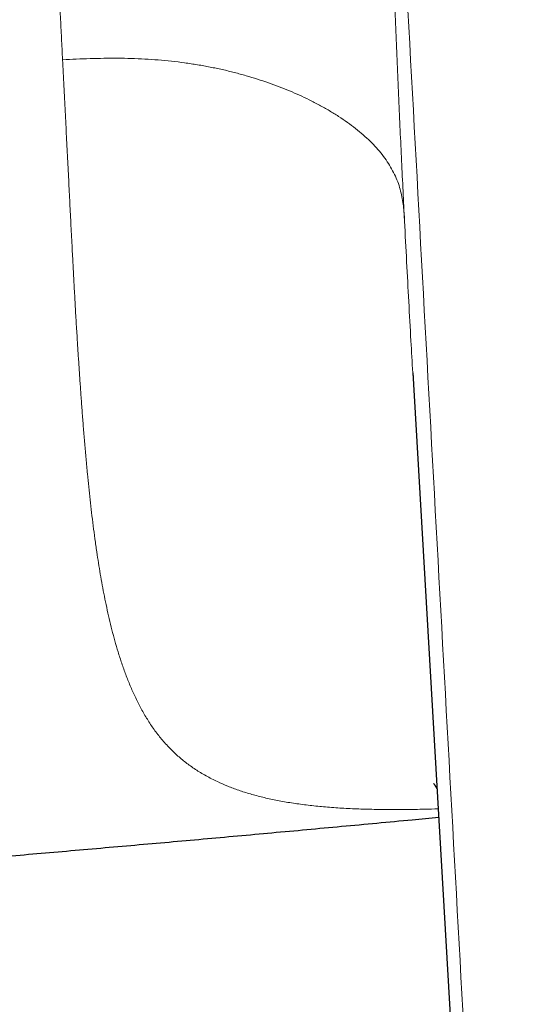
# Model space of a CAD drawing. Header units: millimetres. Extents: x 8 to 719, y 12 to 652.
# Tile 81 of 194: x 404.49 to 411.85, y 243.86 to 258.16. Entities that reach past the tile are written whole.
import ezdxf

# ---------------------------------------------------------------- set-up
doc = ezdxf.new("R2010")
doc.units = ezdxf.units.MM

msp = doc.modelspace()

# ---------------------------------------------------------------- linework, layer by layer
at = {"color": 7, "linetype": 'Continuous', "lineweight": 30}
for q in [(411.849, 224.801), (410.203, 252.967)]:
    msp.add_line((410.199, 253.033), q, dxfattribs=at)
at = {"color": 252, "linetype": 'Continuous', "lineweight": 0}
for points, knots in [([(405.111, 257.582), (405.105, 257.686), (405.095, 257.893), (405.08, 258.202), (405.064, 258.507), (405.05, 258.808), (405.035, 259.103), (405.022, 259.373), (405.009, 259.618), (404.998, 259.839), (404.987, 260.056), (404.976, 260.274), (404.964, 260.5), (404.949, 260.815), (404.929, 261.217), (404.907, 261.702), (404.889, 262.136), (404.874, 262.515), (404.862, 262.826), (404.854, 263.042), (404.849, 263.163), (404.848, 263.2), (404.847, 263.238), (404.845, 263.275), (404.844, 263.313), (404.839, 263.445), (404.832, 263.67), (404.822, 263.984), (404.814, 264.289), (404.807, 264.585), (404.8, 264.87), (404.795, 265.147), (404.791, 265.416), (404.788, 265.677), (404.785, 265.931), (404.784, 266.113), (404.784, 266.229), (404.784, 266.281), (404.784, 266.332), (404.784, 266.384), (404.784, 266.442), (404.784, 266.592), (404.786, 266.847), (404.789, 267.198), (404.796, 267.558), (404.805, 267.909), (404.816, 268.251), (404.829, 268.585), (404.844, 268.911), (404.862, 269.227), (404.876, 269.435), (404.883, 269.538)], [0, 0, 0, 0, 0.0288619, 0.0570913, 0.0846853, 0.1116412, 0.1379571, 0.1636312, 0.1833526, 0.2026764, 0.2216023, 0.2401299, 0.2594826, 0.2801443, 0.3214065, 0.3625794, 0.4036527, 0.430702, 0.4577005, 0.4814151, 0.4845175, 0.487619, 0.4907199, 0.49382, 0.4969193, 0.5000178, 0.5266742, 0.552484, 0.5774501, 0.6015751, 0.6248624, 0.6473152, 0.6689373, 0.6902756, 0.7107464, 0.7303542, 0.7345525, 0.7387093, 0.7428246, 0.7468985, 0.7512816, 0.7569115, 0.7831261, 0.8126846, 0.8415338, 0.8696779, 0.8971217, 0.9238703, 0.949929, 0.9753036, 1, 1, 1, 1]), ([(411.381, 235.539), (411.095, 240.704), (410.525, 251.034), (409.961, 261.368), (409.68, 266.535)], [0, 0, 0, 0, 0.499999, 1, 1, 1, 1]), ([(410.08, 255.237), (410.072, 255.381), (410.058, 255.671), (410.037, 256.112), (410.016, 256.559), (409.995, 257.012), (409.975, 257.469), (409.956, 257.928), (409.936, 258.405), (409.916, 258.9), (409.896, 259.414), (409.877, 259.932), (409.858, 260.454), (409.843, 260.879), (409.832, 261.204), (409.824, 261.428), (409.817, 261.653), (409.81, 261.879), (409.802, 262.104), (409.795, 262.33), (409.788, 262.557), (409.781, 262.803), (409.772, 263.07), (409.764, 263.356), (409.756, 263.642), (409.748, 263.922), (409.739, 264.219), (409.731, 264.534), (409.722, 264.873), (409.713, 265.208), (409.705, 265.525), (409.697, 265.822), (409.692, 266.04), (409.688, 266.194), (409.686, 266.285), (409.683, 266.375), (409.681, 266.458), (409.68, 266.511), (409.68, 266.535)], [0, 0, 0, 0, 0.041793, 0.083791, 0.12601, 0.16832, 0.210626, 0.252947, 0.294934, 0.340974, 0.387014, 0.433072, 0.479167, 0.525318, 0.544891, 0.564453, 0.584003, 0.603543, 0.623076, 0.642602, 0.662124, 0.681641, 0.706175, 0.730707, 0.755243, 0.779436, 0.802381, 0.831059, 0.859739, 0.888426, 0.916074, 0.940079, 0.963764, 0.971062, 0.979027, 0.986743, 0.993734, 1, 1, 1, 1]), ([(405.111, 257.582), (405.177, 257.585), (405.31, 257.591), (405.51, 257.598), (405.71, 257.603), (405.91, 257.604), (406.108, 257.601), (406.306, 257.592), (406.501, 257.579), (406.694, 257.561), (406.885, 257.538), (407.072, 257.509), (407.255, 257.476), (407.433, 257.439), (407.608, 257.397), (407.778, 257.35), (407.943, 257.3), (408.103, 257.247), (408.259, 257.19), (408.409, 257.13), (408.554, 257.067), (408.699, 256.998), (408.844, 256.923), (408.986, 256.843), (409.122, 256.759), (409.25, 256.672), (409.369, 256.583), (409.479, 256.491), (409.581, 256.398), (409.673, 256.302), (409.756, 256.203), (409.83, 256.101), (409.894, 255.996), (409.948, 255.89), (409.992, 255.782), (410.025, 255.673), (410.048, 255.564), (410.064, 255.455), (410.073, 255.346), (410.078, 255.273), (410.08, 255.237)], [0, 0, 0, 0, 0.025004, 0.050006, 0.075009, 0.100011, 0.125007, 0.150005, 0.175005, 0.200005, 0.225001, 0.24999, 0.274974, 0.299965, 0.324967, 0.349979, 0.374992, 0.399997, 0.424996, 0.449994, 0.474995, 0.499997, 0.527998, 0.555999, 0.583999, 0.612002, 0.640009, 0.667516, 0.695018, 0.722512, 0.750002, 0.777994, 0.805992, 0.833992, 0.861994, 0.889992, 0.917492, 0.944995, 0.972496, 1, 1, 1, 1]), ([(405.917, 248.98), (405.901, 249.032), (405.87, 249.137), (405.827, 249.299), (405.788, 249.46), (405.751, 249.623), (405.718, 249.786), (405.687, 249.947), (405.658, 250.108), (405.632, 250.269), (405.606, 250.44), (405.58, 250.62), (405.555, 250.81), (405.532, 251), (405.511, 251.188), (405.491, 251.376), (405.471, 251.574), (405.451, 251.783), (405.432, 252.003), (405.414, 252.222), (405.397, 252.438), (405.382, 252.651), (405.367, 252.861), (405.353, 253.067), (405.339, 253.272), (405.325, 253.495), (405.31, 253.735), (405.295, 253.993), (405.281, 254.25), (405.267, 254.504), (405.253, 254.783), (405.237, 255.086), (405.22, 255.416), (405.203, 255.754), (405.186, 256.102), (405.167, 256.462), (405.149, 256.828), (405.13, 257.201), (405.117, 257.454), (405.111, 257.582)], [0, 0, 0, 0, 0.0268, 0.053056, 0.078784, 0.103996, 0.128703, 0.152489, 0.17581, 0.198674, 0.221091, 0.247209, 0.272731, 0.297674, 0.322058, 0.3459, 0.369218, 0.396534, 0.423156, 0.449115, 0.474443, 0.499171, 0.522903, 0.546119, 0.568847, 0.59112, 0.61935, 0.646929, 0.673923, 0.700397, 0.726416, 0.759911, 0.792888, 0.825495, 0.860187, 0.894802, 0.929521, 0.964527, 1, 1, 1, 1]), ([(410.08, 255.237), (410.09, 255.04), (410.11, 254.646), (410.141, 254.067), (410.171, 253.528), (410.19, 253.188), (410.199, 253.033)], [0, 0, 0, 0, 0.261106, 0.521944, 0.782685, 1, 1, 1, 1]), ([(410.569, 246.699), (410.504, 246.697), (410.344, 246.692), (410.098, 246.689), (409.831, 246.688), (409.571, 246.692), (409.32, 246.7), (409.078, 246.714), (408.845, 246.733), (408.622, 246.758), (408.41, 246.788), (408.208, 246.824), (408.018, 246.866), (407.837, 246.914), (407.668, 246.968), (407.509, 247.027), (407.35, 247.097), (407.193, 247.178), (407.039, 247.271), (406.899, 247.371), (406.77, 247.478), (406.648, 247.597), (406.534, 247.727), (406.426, 247.868), (406.33, 248.016), (406.242, 248.17), (406.163, 248.326), (406.092, 248.486), (406.028, 248.648), (405.97, 248.811), (405.934, 248.924), (405.917, 248.98)], [0, 0, 0, 0, 0.021796, 0.053023, 0.084435, 0.116014, 0.147743, 0.179598, 0.21155, 0.243571, 0.27564, 0.30774, 0.339849, 0.37194, 0.403982, 0.435959, 0.467852, 0.505976, 0.543891, 0.581558, 0.618942, 0.656001, 0.697065, 0.737616, 0.777597, 0.816944, 0.855604, 0.892855, 0.929343, 0.965052, 1, 1, 1, 1])]:
    msp.add_open_spline(points, degree=3, knots=knots, dxfattribs=at)
at = {"color": 7, "linetype": 'Continuous', "lineweight": 30}
for points, knots in [([(410.502, 247.068), (410.502, 247.068), (410.502, 247.068), (410.502, 247.068), (410.502, 247.067), (410.503, 247.067), (410.504, 247.066), (410.505, 247.064), (410.506, 247.063), (410.507, 247.061), (410.508, 247.059), (410.51, 247.056), (410.513, 247.053), (410.516, 247.048), (410.52, 247.042), (410.524, 247.036), (410.528, 247.028), (410.535, 247.018), (410.542, 247.004), (410.55, 246.99), (410.553, 246.984)], [0, 0, 0, 0, 0.007579, 0.043148, 0.082567, 0.127358, 0.173252, 0.219076, 0.25827, 0.297203, 0.338256, 0.379647, 0.439246, 0.499794, 0.568823, 0.639536, 0.709525, 0.776011, 0.905208, 1, 1, 1, 1]), ([(384.84, 244.618), (385.049, 244.63), (385.471, 244.654), (386.109, 244.692), (386.757, 244.731), (387.416, 244.771), (388.085, 244.812), (388.764, 244.855), (389.478, 244.9), (390.225, 244.949), (391.009, 245), (391.805, 245.054), (392.613, 245.109), (393.434, 245.166), (394.267, 245.224), (395.113, 245.285), (395.971, 245.348), (396.842, 245.412), (397.72, 245.479), (398.606, 245.547), (399.497, 245.616), (400.401, 245.688), (401.323, 245.762), (402.262, 245.839), (403.22, 245.919), (404.19, 246.001), (405.172, 246.086), (406.161, 246.173), (407.156, 246.261), (408.157, 246.352), (409.17, 246.445), (409.978, 246.52), (410.448, 246.565), (410.577, 246.577)], [0, 0, 0, 0, 0.0243515, 0.0491072, 0.0742671, 0.0998311, 0.1257993, 0.1521717, 0.1789482, 0.2088692, 0.2392792, 0.2701783, 0.3015663, 0.3334434, 0.3658095, 0.3986645, 0.4320085, 0.4658415, 0.5001634, 0.5343482, 0.5690047, 0.6041327, 0.6397323, 0.6764635, 0.7136835, 0.7513922, 0.7895896, 0.8282757, 0.8667465, 0.9056886, 0.9451018, 0.9849863, 1, 1, 1, 1])]:
    msp.add_open_spline(points, degree=3, knots=knots, dxfattribs=at)

doc.saveas('drawing.dxf')
